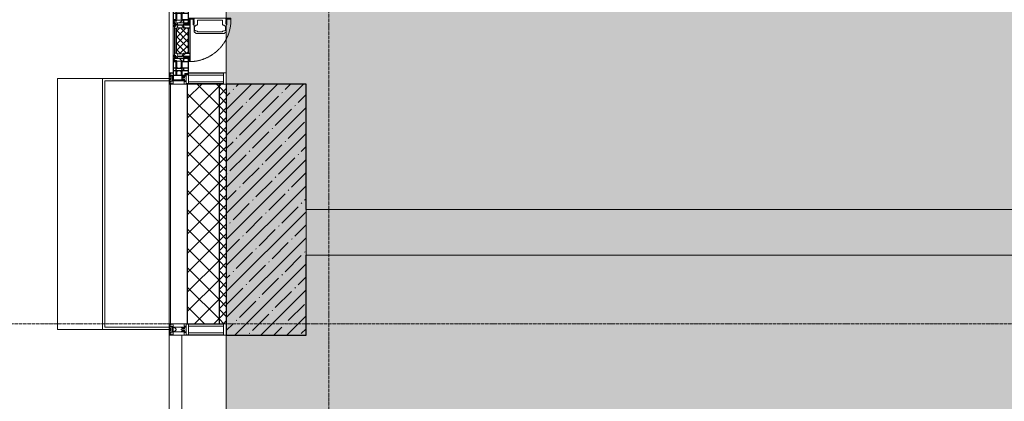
# Model space of a CAD drawing. Header units: millimetres. Extents: x -547442 to 178656, y -69521 to 11064.
# Tile 122 of 256: x -193658 to -189343, y -29466 to -27794. Entities that reach past the tile are written whole.
import ezdxf

# ---------------------------------------------------------------- set-up
doc = ezdxf.new("R2010")
doc.units = ezdxf.units.MM
doc.linetypes.add('-D1-02х01', pattern=[3, 2, -1])
doc.linetypes.add('-D1d1-15x02', pattern=[19, 15, -2, 0, -2])
for name, color, linetype, lineweight in [('_0', 7, 'Continuous', 13), ('A-COLS', 7, 'Continuous', 5), ('A-DETL-GENF', 7, 'Continuous', 5), ('A-GLAZ', 7, 'Continuous', 5), ('A-GLAZ-CURT', 8, 'Continuous', 5), ('A-GLAZ-CWMG', 8, 'Continuous', 5), ('A-WALL', 7, 'Continuous', 5), ('A-WALL-FNSH', 8, 'Continuous', 5), ('I-WALL', 7, 'Continuous', 5), ('S-COLS', 7, 'Continuous', 5), ('S-GRID', 7, 'Continuous', 5)]:
    doc.layers.add(name, color=color, linetype=linetype, lineweight=lineweight)

# ---------------------------------------------------------------- blocks, each defined once
blk = doc.blocks.new('System Panel - A_PAN_Glass-5023311-50_AS_M_L04')
at = {"layer": 'A-GLAZ-CURT'}
for p, q in [((910, 55), (-910, 55)), ((-910, 55), (-910, 0)), ((910, 0), (910, 55)), ((-910, 0), (910, 0))]:
    blk.add_line(p, q, dxfattribs=at)
blk = doc.blocks.new('Rectangular Mullion - R_StandardFrame_50Wx250H-3339793-50_AS_M_L04')
at = {"layer": 'A-GLAZ-CWMG'}
blk.add_line((-500, 5480), (-500, 7300), dxfattribs=at)
blk = doc.blocks.new('Rectangular Mullion - 50Wx250H-2623690-50_AS_M_L04')
at = {"layer": 'A-DETL-GENF'}
for p, q in [((-25, 65.2), (-25, 250)), ((-25, 250), (0, 250)), ((-23, 237.3), (0, 237.3)), ((-23, 237.3), (-23, 73.6)), ((-14.9, 84), (-14.9, 237.3)), ((25, 250), (0, 250)), ((23, 237.3), (0, 237.3)), ((14.9, 84), (14.9, 237.3)), ((23, 237.3), (23, 73.6)), ((25, 65.2), (25, 250)), ((-14, 65.2), (-25, 65.2)), ((0, 84), (-23, 84)), ((-0.5, 73.6), (-23, 73.6)), ((-14, 71.3), (-14, 65.2)), ((-10, 71.3), (-14, 71.3)), ((-10, 53), (-10, 71.3)), ((-8.7, 53), (-10, 53)), ((-10, 53), (-10, 17)), ((-8.7, 53), (-7, 54.7)), ((-7, 65.2), (-5.9, 67.3)), ((-7, 65.2), (-7, 54.7)), ((-4.1, 67.3), (-5.9, 67.3)), ((-4.1, 67.3), (-2.9, 65.1)), ((-2.9, 65.1), (-2.9, 54.6)), ((-1.3, 53), (-2.9, 54.6)), ((0, 53), (-1.3, 53)), ((0, 84), (23, 84)), ((0, 53), (1.3, 53)), ((0.5, 73.6), (23, 73.6)), ((1.3, 53), (2.9, 54.6)), ((4.1, 67.3), (2.9, 65.1)), ((2.9, 65.1), (2.9, 54.6)), ((4.1, 67.3), (5.9, 67.3)), ((7, 65.2), (5.9, 67.3)), ((7, 65.2), (7, 54.7)), ((8.7, 53), (7, 54.7)), ((8.7, 53), (10, 53)), ((10, 71.3), (14, 71.3)), ((10, 53), (10, 71.3)), ((10, 53), (10, 17)), ((14, 71.3), (14, 65.2)), ((14, 65.2), (25, 65.2)), ((-23.8, 14.6), (-25, 14.2)), ((-25, 0), (-25, 14.2)), ((-22.3, 17), (-23.8, 17)), ((-23.8, 17), (-23.8, 14.6)), ((-22.5, 10.6), (-23.8, 14.6)), ((-22.5, 10.6), (-23.7, 9.9)), ((-23.7, 1.3), (-23.7, 9.9)), ((-23.7, 1.3), (-11.8, 1.3)), ((-23.2, 10.2), (-22.5, 8)), ((-22.5, 8), (-22.5, 4.5)), ((-21.3, 4.5), (-22.5, 4.5)), ((-22.3, 17), (-22.3, 16)), ((-22.3, 16), (-21.3, 16)), ((-19, 17.6), (-21.3, 16)), ((-21.3, 4.5), (-21.3, 6.5)), ((-21.3, 6.5), (-14.2, 6.5)), ((-18.4, 16.6), (-19, 17.6)), ((-7.4, 16.6), (-18.4, 16.6)), ((-14.2, 6.5), (-14.2, 4.5)), ((-13.2, 4.5), (-14.2, 4.5)), ((-13.2, 4.5), (-12.2, 7.2)), ((-12.7, 7.6), (-11.3, 11.4)), ((-12.7, 7.6), (-11.8, 6.9)), ((-12.2, 9), (-12.2, 14.8)), ((-12.2, 14.8), (0, 14.8)), ((-11.8, 1.3), (-11.8, 6.9)), ((-10.5, 11.2), (-11.3, 11.4)), ((-10.5, 1.5), (-10.5, 11.2)), ((-4.8, 1.5), (-10.5, 1.5)), ((-10, 17), (-7.5, 17)), ((-8.5, 23), (-1.5, 30)), ((-8.5, 18.5), (-8.5, 23)), ((-7.5, 18.5), (-8.5, 18.5)), ((-7.5, 17), (-7.5, 18.5)), ((-7.4, 18), (-7.4, 16.6)), ((-2.6, 18), (-7.4, 18)), ((0, 8), (-4.8, 8)), ((-4.8, 1.5), (-4.8, 8)), ((-2.6, 18), (-2.6, 16.8)), ((-2.6, 16.8), (0, 16.8)), ((-1.5, 30), (0, 30)), ((1.5, 30), (0, 30)), ((2.6, 16.8), (0, 16.8)), ((0, 14.8), (0, 16.8)), ((0, 14.8), (0, 16.8)), ((12.2, 14.8), (0, 14.8)), ((0, 0), (0, 8)), ((0, 8), (4.8, 8)), ((0, 0), (0, 8)), ((8.5, 23), (1.5, 30)), ((2.6, 18), (2.6, 16.8)), ((2.6, 18), (7.4, 18)), ((4.8, 1.5), (4.8, 8)), ((4.8, 1.5), (10.5, 1.5)), ((7.4, 18), (7.4, 16.6)), ((7.4, 16.6), (18.4, 16.6)), ((7.5, 18.5), (8.5, 18.5)), ((7.5, 17), (7.5, 18.5)), ((10, 17), (7.5, 17)), ((8.5, 18.5), (8.5, 23)), ((10.5, 11.2), (11.3, 11.4)), ((10.5, 1.5), (10.5, 11.2)), ((12.7, 7.6), (11.3, 11.4)), ((12.7, 7.6), (11.8, 6.9)), ((11.8, 1.3), (11.8, 6.9)), ((23.7, 1.3), (11.8, 1.3)), ((12.2, 9), (12.2, 14.8)), ((13.2, 4.5), (12.2, 7.2)), ((13.2, 4.5), (14.2, 4.5)), ((21.3, 6.5), (14.2, 6.5)), ((14.2, 6.5), (14.2, 4.5)), ((18.4, 16.6), (19, 17.6)), ((19, 17.6), (21.3, 16)), ((22.3, 16), (21.3, 16)), ((21.3, 4.5), (21.3, 6.5)), ((21.3, 4.5), (22.5, 4.5)), ((22.3, 17), (22.3, 16)), ((22.3, 17), (23.8, 17)), ((22.5, 10.6), (23.8, 14.6)), ((22.5, 10.6), (23.7, 9.9)), ((23.2, 10.2), (22.5, 8)), ((22.5, 8), (22.5, 4.5)), ((23.7, 1.3), (23.7, 9.9)), ((23.8, 17), (23.8, 14.6)), ((23.8, 14.6), (25, 14.2)), ((25, 0), (25, 14.2)), ((-25, 0), (0, 0)), ((25, 0), (0, 0))]:
    blk.add_line(p, q, dxfattribs=at)
for centre, start, end in [((-0.5, 73.1), 360, 90), ((0.5, 73.1), 90, 180)]:
    blk.add_arc(centre, 0.5, start, end, dxfattribs=at)
blk = doc.blocks.new('Rectangular Mullion - R_StandardFrame_50Wx250H-4037282-50_AS_M_L04')
at = {"layer": 'A-GLAZ-CWMG', "lineweight": 9}
for p, q in [((-25, -250), (-25, 0)), ((-25, 0), (25, 0)), ((25, 0), (25, -250)), ((25, -250), (-25, -250))]:
    blk.add_line(p, q, dxfattribs=at)
blk = doc.blocks.new('Rectangular Mullion - 50Wx250H-V3-50_AS_M_L04')
at = {"layer": 'A-DETL-GENF'}
for p, q in [((-25, 84), (-25, 250)), ((-25, 250), (0, 250)), ((-23, 237.3), (0, 237.3)), ((-23, 237.3), (-23, 84)), ((-14.9, 84), (-14.9, 237.3)), ((25, 250), (0, 250)), ((23, 237.3), (0, 237.3)), ((14.9, 84), (14.9, 237.3)), ((23, 237.3), (23, 73.6)), ((25, 65.2), (25, 250)), ((0, 84), (-15, 84)), ((-0.5, 73.6), (-15, 73.6)), ((-10, 71.3), (-12, 71.3)), ((-10, 57.4), (-10, 71.3)), ((-7, 65.2), (-5.9, 67.3)), ((-7, 65.2), (-7, 57)), ((-4.1, 67.3), (-5.9, 67.3)), ((-4.1, 67.3), (-2.9, 65.1)), ((-2.9, 65.1), (-2.9, 57)), ((0, 84), (23, 84)), ((0.5, 73.6), (23, 73.6)), ((4.1, 67.3), (2.9, 65.1)), ((2.9, 65.1), (2.9, 57)), ((4.1, 67.3), (5.9, 67.3)), ((7, 65.2), (5.9, 67.3)), ((7, 65.2), (7, 54.7)), ((8.7, 53), (7, 54.7)), ((8.7, 53), (10, 53)), ((10, 71.3), (14, 71.3)), ((10, 53), (10, 71.3)), ((10, 53), (10, 17)), ((14, 71.3), (14, 65.2)), ((14, 65.2), (25, 65.2)), ((-23.8, 14.6), (-25, 14.2)), ((-25, 0), (-25, 14.2)), ((-23.8, 17), (-23.8, 14.6)), ((-22.5, 10.6), (-23.8, 14.6)), ((-22.5, 10.6), (-23.7, 9.9)), ((-23.7, 1.3), (-23.7, 9.9)), ((-23.7, 1.3), (-11.8, 1.3)), ((-23.2, 10.2), (-22.5, 8)), ((-22.5, 8), (-22.5, 4.5)), ((-21.3, 4.5), (-22.5, 4.5)), ((-22.3, 17), (-22.3, 16)), ((-22.3, 16), (-21.3, 16)), ((-19.9, 17), (-21.3, 16)), ((-21.3, 4.5), (-21.3, 6.5)), ((-21.3, 6.5), (-14.2, 6.5)), ((-7.4, 16.6), (-18.4, 16.6)), ((-14.2, 6.5), (-14.2, 4.5)), ((-13.2, 4.5), (-14.2, 4.5)), ((-13.2, 4.5), (-12.2, 7.2)), ((-12.7, 7.6), (-11.3, 11.4)), ((-12.7, 7.6), (-11.8, 6.9)), ((-12.2, 9), (-12.2, 14.8)), ((-12.2, 14.8), (0, 14.8)), ((-11.8, 1.3), (-11.8, 6.9)), ((-10.5, 11.2), (-11.3, 11.4)), ((-10.5, 1.5), (-10.5, 11.2)), ((-4.8, 1.5), (-10.5, 1.5)), ((0, 8), (-4.8, 8)), ((-4.8, 1.5), (-4.8, 8)), ((-2.6, 16.8), (0, 16.8)), ((2.6, 16.8), (0, 16.8)), ((0, 14.8), (0, 16.8)), ((0, 14.8), (0, 16.8)), ((12.2, 14.8), (0, 14.8)), ((0, 0), (0, 8)), ((0, 8), (4.8, 8)), ((0, 0), (0, 8)), ((4.8, 1.5), (4.8, 8)), ((4.8, 1.5), (10.5, 1.5)), ((8.5, 23), (6, 25.5)), ((6, 18), (7.4, 18)), ((7.4, 18), (7.4, 16.6)), ((7.4, 16.6), (18.4, 16.6)), ((7.5, 18.5), (8.5, 18.5)), ((7.5, 17), (7.5, 18.5)), ((10, 17), (7.5, 17)), ((8.5, 18.5), (8.5, 23)), ((10.5, 11.2), (11.3, 11.4)), ((10.5, 1.5), (10.5, 11.2)), ((12.7, 7.6), (11.3, 11.4)), ((12.7, 7.6), (11.8, 6.9)), ((11.8, 1.3), (11.8, 6.9)), ((23.7, 1.3), (11.8, 1.3)), ((12.2, 9), (12.2, 14.8)), ((13.2, 4.5), (12.2, 7.2)), ((13.2, 4.5), (14.2, 4.5)), ((21.3, 6.5), (14.2, 6.5)), ((14.2, 6.5), (14.2, 4.5)), ((18.4, 16.6), (19, 17.6)), ((19, 17.6), (21.3, 16)), ((22.3, 16), (21.3, 16)), ((21.3, 4.5), (21.3, 6.5)), ((21.3, 4.5), (22.5, 4.5)), ((22.3, 17), (22.3, 16)), ((22.3, 17), (23.8, 17)), ((22.5, 10.6), (23.8, 14.6)), ((22.5, 10.6), (23.7, 9.9)), ((23.2, 10.2), (22.5, 8)), ((22.5, 8), (22.5, 4.5)), ((23.7, 1.3), (23.7, 9.9)), ((23.8, 17), (23.8, 14.6)), ((23.8, 14.6), (25, 14.2)), ((25, 0), (25, 14.2)), ((-25, 0), (0, 0)), ((25, 0), (0, 0))]:
    blk.add_line(p, q, dxfattribs=at)
for centre, start, end in [((-0.5, 73.1), 360, 90), ((0.5, 73.1), 90, 180)]:
    blk.add_arc(centre, 0.5, start, end, dxfattribs=at)
blk = doc.blocks.new('Rectangular Mullion - R_StandardFrame_50Wx250H-3540733-50_AS_M_L04')
at = {"layer": 'A-GLAZ-CWMG', "lineweight": 9}
for p, q in [((-25, -17), (-25, 0)), ((-25, 0), (25, 0)), ((25, 0), (25, -250)), ((-25, -250), (-25, -84)), ((25, -250), (-25, -250))]:
    blk.add_line(p, q, dxfattribs=at)
blk = doc.blocks.new('A_PAN_Створка - 383мм-V24-50_AS_M_L04')
at = {"layer": 'A-GLAZ-CURT'}
h = blk.add_hatch(dxfattribs=at)
h.set_pattern_fill('FP_20', color=256, style=0, pattern_type=2)
h.set_pattern_definition([(315, (-11890, -750), (14.142136, 14.142136), []), (45, (-11890, -750), (-14.142136, 14.142136), [])])
h.paths.add_polyline_path([(-57.2, -36.4), (-57.2, -60.8), (-54.6, -63.4), (-53.6, -82.7), (54.6, -81.8), (55.5, -62.5), (57.2, -60.8), (57.2, -36.4), (54.9, -34.1), (54.5, -31.8), (-54.5, -31.8), (-54.9, -34.1)])
at = {"layer": 'A-DETL-GENF'}
for p, q in [((-70, -32.1), (-61.4, -23.5)), ((-70, -62.5), (-70, -32.1)), ((-67.8, -38.3), (-65.7, -37.4)), ((-67.8, -55.7), (-67.8, -38.3)), ((-65.7, -37.4), (-60.8, -34.7)), ((61.4, -23.5), (-61.4, -23.5)), ((-60.8, -34.7), (-57.3, -35.9)), ((-55.2, -33.8), (-57.3, -35.9)), ((-54.9, -34.1), (-57.2, -36.4)), ((-57.2, -36.4), (-57.2, -60.8)), ((-55.2, -33.8), (-54.8, -31.5)), ((-54.9, -25.8), (-53.9, -24.8)), ((-54.9, -29.5), (-54.9, -25.8)), ((-53.9, -30.5), (-54.9, -29.5)), ((-54.5, -31.8), (-54.9, -34.1)), ((0, -31.5), (-54.8, -31.5)), ((54.5, -31.8), (-54.5, -31.8)), ((-53.9, -24.8), (53.9, -24.8)), ((53.9, -30.5), (-53.9, -30.5)), ((0, -31.5), (54.8, -31.5)), ((54.9, -25.8), (53.9, -24.8)), ((53.9, -30.5), (54.9, -29.5)), ((54.9, -34.1), (54.5, -31.8)), ((55.2, -33.8), (54.8, -31.5)), ((54.9, -29.5), (54.9, -25.8)), ((57.2, -36.4), (54.9, -34.1)), ((55.2, -33.8), (57.3, -35.9)), ((57.2, -60.8), (57.2, -36.4)), ((60.8, -34.7), (57.3, -35.9)), ((65.7, -37.4), (60.8, -34.7)), ((70, -32.1), (61.4, -23.5)), ((67.8, -38.3), (65.7, -37.4)), ((67.8, -55.7), (67.8, -38.3)), ((70, -62.5), (70, -32.1)), ((-73.9, -62.5), (-70, -62.5)), ((-73.9, -87.5), (-73.9, -62.5)), ((-69.4, -66.5), (-73.9, -66.5)), ((-73.9, -81.5), (-69.4, -81.5)), ((-69.4, -85.5), (-73.9, -85.5)), ((-69.4, -81.5), (-69.4, -66.5)), ((-69.4, -90.3), (-69.4, -85.5)), ((-61.7, -62.5), (-67.9, -62.5)), ((-67.9, -62.5), (-67.9, -89.3)), ((-66, -56.5), (-67.8, -55.7)), ((-66, -56.5), (-62, -59.1)), ((-62, -59.1), (-60.7, -61)), ((-61.7, -64.9), (-61.7, -62.5)), ((-60.1, -67.7), (-61.7, -64.9)), ((-60.7, -61), (-57.4, -61)), ((-56.4, -67.7), (-60.1, -67.7)), ((-57.4, -61), (-54.9, -63.5)), ((-57.2, -60.8), (-54.6, -63.4)), ((-56.4, -89.4), (-56.4, -67.7)), ((-54.9, -63.5), (-54.9, -81.9)), ((-54.9, -81.9), (-53.8, -83)), ((-54.9, -85.6), (-53.9, -84.6)), ((-54.9, -89.3), (-54.9, -85.6)), ((-54.6, -63.4), (-54.6, -81.8)), ((-54.6, -81.8), (-53.6, -82.7)), ((-53.9, -84.6), (53.9, -84.6)), ((53.8, -83), (-53.8, -83)), ((-53.6, -82.7), (53.6, -82.7)), ((53.6, -82.7), (54.6, -81.8)), ((54.9, -81.9), (53.8, -83)), ((54.9, -85.6), (53.9, -84.6)), ((54.6, -63.4), (57.2, -60.8)), ((54.6, -81.8), (54.6, -63.4)), ((57.4, -61), (54.9, -63.5)), ((54.9, -63.5), (54.9, -81.9)), ((54.9, -89.3), (54.9, -85.6)), ((56.4, -67.7), (60.1, -67.7)), ((56.4, -89.4), (56.4, -67.7)), ((60.7, -61), (57.4, -61)), ((60.1, -67.7), (61.7, -64.9)), ((62, -59.1), (60.7, -61)), ((61.7, -62.5), (67.9, -62.5)), ((61.7, -64.9), (61.7, -62.5)), ((66, -56.5), (62, -59.1)), ((66, -56.5), (67.8, -55.7)), ((67.9, -62.5), (67.9, -89.3)), ((69.4, -66.5), (73.9, -66.5)), ((69.4, -81.5), (69.4, -66.5)), ((73.9, -81.5), (69.4, -81.5)), ((69.4, -85.5), (73.9, -85.5)), ((69.4, -90.3), (69.4, -85.5)), ((73.9, -62.5), (70, -62.5)), ((73.9, -87.5), (73.9, -62.5)), ((-91.5, -87.5), (-73.9, -87.5)), ((-91.5, -92), (-91.5, -87.5)), ((-91.5, -92), (91.5, -92)), ((-83.4, -90.3), (-83.4, -87.5)), ((-83.4, -90.3), (-69.4, -90.3)), ((-67.9, -89.3), (-66.9, -90.3)), ((-66.9, -90.3), (-57.4, -90.3)), ((-57.4, -90.3), (-56.4, -89.4)), ((-53.9, -90.3), (-54.9, -89.3)), ((53.9, -90.3), (-53.9, -90.3)), ((53.9, -90.3), (54.9, -89.3)), ((57.4, -90.3), (56.4, -89.4)), ((66.9, -90.3), (57.4, -90.3)), ((67.9, -89.3), (66.9, -90.3)), ((83.4, -90.3), (69.4, -90.3)), ((91.5, -87.5), (73.9, -87.5)), ((83.4, -90.3), (83.4, -87.5)), ((91.5, -92), (91.5, -87.5))]:
    blk.add_line(p, q, dxfattribs=at)
at = {"layer": 'A-DETL-GENF', "color": 9, "true_color": 0xc8c8c8}
for p, q in [((39.7, -109), (31.1, -117.6)), ((31.1, -117.6), (31.1, -240.4)), ((41.4, -123.8), (39.1, -124.2)), ((39.1, -179), (39.1, -124.2)), ((70.1, -109), (39.7, -109)), ((41.4, -123.8), (43.5, -121.7)), ((45, -113.3), (42.3, -118.2)), ((42.3, -118.2), (43.5, -121.7)), ((45.9, -111.2), (45, -113.3)), ((63.3, -111.2), (45.9, -111.2)), ((64.1, -113), (63.3, -111.2)), ((64.1, -113), (66.7, -117)), ((66.7, -117), (68.6, -118.3)), ((68.6, -118.3), (68.6, -121.6)), ((68.6, -121.6), (71.1, -124.1)), ((70.1, -105.1), (70.1, -109)), ((95.1, -105.1), (70.1, -105.1)), ((71.1, -124.1), (89.5, -124.1)), ((74.1, -109.6), (74.1, -105.1)), ((89.1, -109.6), (74.1, -109.6)), ((89.1, -105.1), (89.1, -109.6)), ((89.5, -124.1), (90.6, -125.2)), ((90.6, -125.2), (90.6, -232.8)), ((93.1, -109.6), (93.1, -105.1)), ((97.9, -109.6), (93.1, -109.6)), ((95.1, -87.5), (95.1, -105.1)), ((99.6, -87.5), (95.1, -87.5)), ((97.9, -95.6), (95.1, -95.6)), ((97.9, -95.6), (97.9, -109.6)), ((99.6, -270.5), (99.6, -87.5)), ((39.1, -179), (39.1, -233.8)), ((39.7, -249), (31.1, -240.4)), ((41.4, -234.2), (39.1, -233.8)), ((70.1, -249), (39.7, -249)), ((41.4, -234.2), (43.5, -236.3)), ((42.3, -239.8), (43.5, -236.3)), ((45, -244.7), (42.3, -239.8)), ((45.9, -246.8), (45, -244.7)), ((63.3, -246.8), (45.9, -246.8)), ((64.1, -245), (63.3, -246.8)), ((64.1, -245), (66.7, -241)), ((66.7, -241), (68.6, -239.7)), ((68.6, -236.4), (71.1, -233.9)), ((68.6, -239.7), (68.6, -236.4)), ((70.1, -252.9), (70.1, -249)), ((95.1, -252.9), (70.1, -252.9)), ((71.1, -233.9), (89.5, -233.9)), ((74.1, -248.4), (74.1, -252.9)), ((89.1, -248.4), (74.1, -248.4)), ((89.1, -252.9), (89.1, -248.4)), ((89.5, -233.9), (90.6, -232.8)), ((93.1, -248.4), (93.1, -252.9)), ((97.9, -248.4), (93.1, -248.4)), ((95.1, -270.5), (95.1, -252.9)), ((97.9, -262.4), (97.9, -248.4)), ((97.9, -262.4), (95.1, -262.4)), ((99.6, -270.5), (95.1, -270.5))]:
    blk.add_line(p, q, dxfattribs=at)
at = {"layer": 'A-GLAZ'}
for p, q in [((-67.9, -17), (-171, -17)), ((-171, -17), (-171, -57)), ((-171, -18.5), (-153.5, -18.5)), ((-153.5, -18.5), (-152, -20)), ((-152, -20), (-152, -73.5)), ((-150.5, -17), (-150.5, -29.4)), ((-132.4, -18.6), (-150.5, -18.6)), ((-150.5, -29.4), (-132.4, -29.4)), ((-150.5, -33.6), (-150.5, -68)), ((-136.3, -33.6), (-150.5, -33.6)), ((-137.2, -31), (-135.8, -35)), ((-132.5, -31), (-137.2, -31)), ((-132.1, -36.8), (-135.8, -35)), ((-132.5, -31.9), (-133.4, -33.7)), ((-133.4, -33.7), (-130.1, -35.3)), ((-132.5, -31.9), (-132.5, -31)), ((-132.4, -29.4), (-132.4, -18.6)), ((-132.1, -49), (-132.1, -36.8)), ((-131, -18.2), (-131, -29.5)), ((-120.8, -18.2), (-131, -18.2)), ((-131, -29.5), (-120.8, -29.5)), ((-131, -30.9), (-131, -33)), ((-120.8, -30.9), (-131, -30.9)), ((-129.4, -34.6), (-131, -33)), ((-130.1, -35.3), (-129.4, -34.6)), ((-130.1, -35.3), (-130.1, -50.4)), ((-122.4, -34.6), (-120.8, -33)), ((-121.7, -35.3), (-122.4, -34.6)), ((-118.4, -33.7), (-121.7, -35.3)), ((-121.7, -35.3), (-121.7, -50.4)), ((-120.8, -18.2), (-120.8, -29.5)), ((-120.8, -30.9), (-120.8, -33)), ((-119.7, -36.8), (-115.9, -35)), ((-119.7, -49), (-119.7, -36.8)), ((-119.3, -18.6), (-92.5, -18.6)), ((-119.3, -29.4), (-119.3, -18.6)), ((-92.5, -29.4), (-119.3, -29.4)), ((-119.3, -31), (-114.6, -31)), ((-119.3, -31.9), (-119.3, -31)), ((-119.3, -31.9), (-118.4, -33.7)), ((-114.6, -31), (-115.9, -35)), ((-94.1, -33.5), (-115.4, -33.5)), ((-89.9, -35.1), (-94.1, -33.5)), ((-92.5, -18.6), (-92.5, -29.4)), ((-90.8, -18.5), (-90.8, -29.4)), ((-87.3, -18.5), (-90.8, -18.5)), ((-90.8, -29.4), (-85.9, -29.4)), ((-89.9, -32.5), (-89.9, -35.1)), ((-85.9, -32.5), (-89.9, -32.5)), ((-89.9, -35.1), (-89.9, -50.9)), ((-87.3, -20.4), (-87.3, -18.5)), ((-87.3, -20.4), (-87.3, -21.9)), ((-84.8, -20.4), (-87.3, -20.4)), ((-87.3, -21.9), (-85.9, -21.9)), ((-85.9, -18.2), (-85.9, -20.4)), ((-75.9, -18.2), (-85.9, -18.2)), ((-85.9, -21.9), (-85.9, -29.4)), ((-85.9, -29.4), (-85.9, -32.5)), ((-83.4, -20.4), (-84.8, -20.4)), ((-70, -33.8), (-83.4, -20.4)), ((-78, -84), (-78, -23.5)), ((-78, -23.5), (-67.9, -23.5)), ((-78, -36.8), (-70, -36.8)), ((-78, -45.6), (-78, -36.8)), ((-75.9, -21.5), (-75.9, -18.2)), ((-75.9, -21.5), (-75.9, -23.5)), ((-74.9, -21.5), (-75.9, -21.5)), ((-75.9, -23.5), (-73, -23.5)), ((-74.9, -17.9), (-74.9, -21.5)), ((-68.9, -17.9), (-74.9, -17.9)), ((-67.2, -29.3), (-73, -23.5)), ((-61.4, -23.5), (-70, -32.1)), ((-70, -32.1), (-70, -62.5)), ((-70, -36.8), (-70, -33.8)), ((-68.9, -21.5), (-68.9, -17.9)), ((-67.9, -21.5), (-68.9, -21.5)), ((67.9, -17), (-67.9, -17)), ((-61.4, -23.5), (-67.9, -17)), ((-67.9, -17), (-67.9, -23.5)), ((-67.9, -17), (67.9, -17)), ((-67.9, -21.5), (-67.9, -23.5)), ((-67.9, -23.5), (-64.6, -26.8)), ((-67.9, -23.5), (-64.6, -26.8)), ((-64.6, -26.8), (-67.2, -29.3)), ((-64.6, -26.8), (-61.4, -23.5)), ((61.4, -23.5), (-61.4, -23.5)), ((67.9, -17), (61.4, -23.5)), ((70, -32.1), (61.4, -23.5)), ((61.4, -23.5), (64.6, -26.8)), ((67.9, -23.5), (64.6, -26.8)), ((64.6, -26.8), (67.9, -23.5)), ((64.6, -26.8), (67.2, -29.3)), ((67.2, -29.3), (73, -23.5)), ((67.9, -23.5), (67.9, -17)), ((171, -17), (67.9, -17)), ((67.9, -21.5), (67.9, -23.5)), ((67.9, -21.5), (68.9, -21.5)), ((67.9, -23.5), (78, -23.5)), ((68.9, -17.9), (74.9, -17.9)), ((68.9, -21.5), (68.9, -17.9)), ((70, -33.8), (83.4, -20.4)), ((70, -62.5), (70, -32.1)), ((70, -36.8), (70, -33.8)), ((78, -36.8), (70, -36.8)), ((75.9, -23.5), (73, -23.5)), ((74.9, -17.9), (74.9, -21.5)), ((74.9, -21.5), (75.9, -21.5)), ((75.9, -18.2), (85.9, -18.2)), ((75.9, -21.5), (75.9, -18.2)), ((75.9, -21.5), (75.9, -23.5)), ((78, -23.5), (78, -84)), ((78, -45.6), (78, -36.8)), ((83.4, -20.4), (84.8, -20.4)), ((84.8, -20.4), (87.3, -20.4)), ((85.9, -18.2), (85.9, -20.4)), ((85.9, -21.9), (85.9, -29.4)), ((87.3, -21.9), (85.9, -21.9)), ((85.9, -29.4), (85.9, -32.5)), ((90.8, -29.4), (85.9, -29.4)), ((85.9, -32.5), (89.9, -32.5)), ((87.3, -18.5), (90.8, -18.5)), ((87.3, -20.4), (87.3, -18.5)), ((87.3, -20.4), (87.3, -21.9)), ((89.9, -32.5), (89.9, -35.1)), ((89.9, -35.1), (94.1, -33.5)), ((89.9, -35.1), (89.9, -50.9)), ((90.8, -18.5), (90.8, -29.4)), ((92.5, -18.6), (92.5, -29.4)), ((119.3, -18.6), (92.5, -18.6)), ((92.5, -29.4), (119.3, -29.4)), ((94.1, -33.5), (115.4, -33.5)), ((114.6, -31), (115.9, -35)), ((119.3, -31), (114.6, -31)), ((119.7, -36.8), (115.9, -35)), ((119.3, -31.9), (118.4, -33.7)), ((118.4, -33.7), (121.7, -35.3)), ((119.3, -29.4), (119.3, -18.6)), ((119.3, -31.9), (119.3, -31)), ((119.7, -49), (119.7, -36.8)), ((120.8, -18.2), (120.8, -29.5)), ((120.8, -18.2), (131, -18.2)), ((131, -29.5), (120.8, -29.5)), ((120.8, -30.9), (120.8, -33)), ((120.8, -30.9), (131, -30.9)), ((122.4, -34.6), (120.8, -33)), ((121.7, -35.3), (122.4, -34.6)), ((121.7, -35.3), (121.7, -50.4)), ((129.4, -34.6), (131, -33)), ((130.1, -35.3), (129.4, -34.6)), ((133.4, -33.7), (130.1, -35.3)), ((130.1, -35.3), (130.1, -50.4)), ((131, -18.2), (131, -29.5)), ((131, -30.9), (131, -33)), ((132.1, -36.8), (135.8, -35)), ((132.1, -49), (132.1, -36.8)), ((132.4, -18.6), (150.5, -18.6)), ((132.4, -29.4), (132.4, -18.6)), ((150.5, -29.4), (132.4, -29.4)), ((132.5, -31), (137.2, -31)), ((132.5, -31.9), (132.5, -31)), ((132.5, -31.9), (133.4, -33.7)), ((137.2, -31), (135.8, -35)), ((136.3, -33.6), (150.5, -33.6)), ((150.5, -17), (150.5, -29.4)), ((150.5, -33.6), (150.5, -68)), ((153.5, -18.5), (152, -20)), ((152, -20), (152, -73.5)), ((171, -18.5), (153.5, -18.5)), ((171, -57), (171, -17)), ((-171, -55.5), (-152, -55.5)), ((-171, -57), (-156, -57)), ((-153, -60), (-153, -73.5)), ((-153, -73.5), (-150, -73.5)), ((-136.4, -52.4), (-150.5, -52.4)), ((-150.5, -56.6), (-132.4, -56.6)), ((-150.5, -68), (-143.5, -68)), ((-150.5, -69.5), (-150.5, -73.5)), ((-145, -69.5), (-150.5, -69.5)), ((-150, -73.5), (-150, -84)), ((-150, -84), (-78, -84)), ((-148.5, -81), (-148.5, -82.5)), ((-143.5, -81), (-148.5, -81)), ((-148.5, -82.5), (-132.4, -82.5)), ((-145, -69.5), (-145, -79.5)), ((-143.5, -68), (-143.5, -81)), ((-137.2, -54.8), (-135.8, -50.8)), ((-132.5, -54.8), (-137.2, -54.8)), ((-132.1, -49), (-135.8, -50.8)), ((-133.4, -52), (-130.1, -50.4)), ((-132.5, -53.8), (-133.4, -52)), ((-132.5, -53.8), (-132.5, -54.8)), ((-132.4, -56.6), (-132.4, -82.5)), ((-129.4, -51.1), (-131, -52.7)), ((-131, -55.1), (-131, -52.7)), ((-120.8, -55.1), (-131, -55.1)), ((-131, -56.5), (-131, -62.6)), ((-131, -56.5), (-120.8, -56.5)), ((-120.8, -62.6), (-131, -62.6)), ((-131, -64.6), (-120.8, -64.6)), ((-131, -82.5), (-131, -64.6)), ((-131, -82.5), (-120.8, -82.5)), ((-130.1, -50.4), (-129.4, -51.1)), ((-121.7, -50.4), (-122.4, -51.1)), ((-122.4, -51.1), (-120.8, -52.7)), ((-118.4, -52), (-121.7, -50.4)), ((-120.8, -55.1), (-120.8, -52.7)), ((-120.8, -56.5), (-120.8, -62.6)), ((-120.8, -82.5), (-120.8, -64.6)), ((-119.7, -49), (-115.9, -50.8)), ((-119.3, -53.8), (-118.4, -52)), ((-119.3, -53.8), (-119.3, -54.8)), ((-119.3, -54.8), (-114.6, -54.8)), ((-119.3, -56.6), (-119.3, -82.5)), ((-92.5, -56.6), (-119.3, -56.6)), ((-119.3, -82.5), (-92.5, -82.5)), ((-114.6, -54.8), (-115.9, -50.8)), ((-94.1, -52.5), (-115.3, -52.5)), ((-89.9, -50.9), (-94.1, -52.5)), ((-92.5, -56.6), (-92.5, -82.5)), ((-90.8, -56.6), (-85.9, -56.6)), ((-90.8, -62.7), (-90.8, -56.6)), ((-80.4, -62.7), (-90.8, -62.7)), ((-90.8, -64.6), (-90.8, -82.5)), ((-80.1, -64.6), (-90.8, -64.6)), ((-90.8, -82.5), (-79.5, -82.5)), ((-89.9, -52.2), (-89.9, -50.9)), ((-89.9, -52.2), (-88.6, -53.5)), ((-85.9, -53.5), (-88.6, -53.5)), ((-85.9, -53.5), (-78, -45.6)), ((-85.9, -56.6), (-85.9, -53.5)), ((-78, -84), (-85, -84)), ((-85, -84), (-85, -87.5)), ((-80.4, -61.1), (-80.4, -62.7)), ((-78, -61.1), (-80.4, -61.1)), ((-80.1, -66.1), (-80.1, -64.6)), ((-78, -66.1), (-80.1, -66.1)), ((-79.5, -80.6), (-78, -80.6)), ((-79.5, -82.5), (-79.5, -80.6)), ((-78, -66.1), (-78, -61.1)), ((-78, -87.5), (-78, -84)), ((-78, -84), (-73.9, -84)), ((-70, -62.5), (-73.9, -62.5)), ((-73.9, -62.5), (-73.9, -87.5)), ((73.9, -62.5), (70, -62.5)), ((73.9, -87.5), (73.9, -62.5)), ((73.9, -84), (78, -84)), ((85.9, -53.5), (78, -45.6)), ((78, -61.1), (80.4, -61.1)), ((78, -66.1), (78, -61.1)), ((78, -66.1), (80.1, -66.1)), ((79.5, -80.6), (78, -80.6)), ((78, -87.5), (78, -84)), ((78, -84), (85, -84)), ((78, -84), (150, -84)), ((79.5, -82.5), (79.5, -80.6)), ((90.8, -82.5), (79.5, -82.5)), ((80.1, -64.6), (90.8, -64.6)), ((80.1, -66.1), (80.1, -64.6)), ((80.4, -61.1), (80.4, -62.7)), ((80.4, -62.7), (90.8, -62.7)), ((85, -84), (85, -87.5)), ((85.9, -53.5), (88.6, -53.5)), ((85.9, -56.6), (85.9, -53.5)), ((90.8, -56.6), (85.9, -56.6)), ((89.9, -52.2), (88.6, -53.5)), ((89.9, -50.9), (94.1, -52.5)), ((89.9, -52.2), (89.9, -50.9)), ((90.8, -62.7), (90.8, -56.6)), ((90.8, -64.6), (90.8, -82.5)), ((92.5, -56.6), (119.3, -56.6)), ((92.5, -56.6), (92.5, -82.5)), ((119.3, -82.5), (92.5, -82.5)), ((94.1, -52.5), (115.3, -52.5)), ((114.6, -54.8), (115.9, -50.8)), ((119.3, -54.8), (114.6, -54.8)), ((119.7, -49), (115.9, -50.8)), ((118.4, -52), (121.7, -50.4)), ((119.3, -53.8), (118.4, -52)), ((119.3, -53.8), (119.3, -54.8)), ((119.3, -56.6), (119.3, -82.5)), ((122.4, -51.1), (120.8, -52.7)), ((120.8, -55.1), (120.8, -52.7)), ((120.8, -55.1), (131, -55.1)), ((120.8, -56.5), (120.8, -62.6)), ((131, -56.5), (120.8, -56.5)), ((120.8, -62.6), (131, -62.6)), ((120.8, -82.5), (120.8, -64.6)), ((131, -64.6), (120.8, -64.6)), ((131, -82.5), (120.8, -82.5)), ((121.7, -50.4), (122.4, -51.1)), ((130.1, -50.4), (129.4, -51.1)), ((129.4, -51.1), (131, -52.7)), ((133.4, -52), (130.1, -50.4)), ((131, -55.1), (131, -52.7)), ((131, -56.5), (131, -62.6)), ((131, -82.5), (131, -64.6)), ((132.1, -49), (135.8, -50.8)), ((150.5, -56.6), (132.4, -56.6)), ((132.4, -56.6), (132.4, -82.5)), ((148.5, -82.5), (132.4, -82.5)), ((132.5, -53.8), (133.4, -52)), ((132.5, -53.8), (132.5, -54.8)), ((132.5, -54.8), (137.2, -54.8)), ((137.2, -54.8), (135.8, -50.8)), ((136.4, -52.4), (150.5, -52.4)), ((143.5, -68), (143.5, -81)), ((150.5, -68), (143.5, -68)), ((143.5, -81), (148.5, -81)), ((145, -69.5), (150.5, -69.5)), ((145, -69.5), (145, -79.5)), ((148.5, -81), (148.5, -82.5)), ((150, -84), (150, -73.5)), ((150, -73.5), (153, -73.5)), ((150.5, -69.5), (150.5, -73.5)), ((171, -55.5), (152, -55.5)), ((153, -73.5), (153, -60)), ((156, -57), (171, -57)), ((-73.9, -87.5), (-91.5, -87.5)), ((-91.5, -87.5), (-91.5, -92)), ((-91.5, -92), (91.5, -92)), ((-85, -87.5), (-78, -87.5)), ((91.5, -87.5), (73.9, -87.5)), ((85, -87.5), (78, -87.5)), ((91.5, -92), (91.5, -87.5))]:
    blk.add_line(p, q, dxfattribs=at)
for centre, start, end in [((-156, -60), 0, 90), ((156, -60), 90, 180)]:
    blk.add_arc(centre, 3, start, end, dxfattribs=at)
at = {"layer": 'A-GLAZ', "linetype": '-D1-02х01'}
blk.add_arc((91.4, -87.5), 183, 181.4091, 271.1445, dxfattribs=at)
blk = doc.blocks.new('Rectangular Mullion - R_StandardFrame_50Wx250H-V23-50_AS_M_L04')
at = {"layer": 'A-GLAZ-CWMG'}
for p, q in [((-750, 5430), (-750, 5150)), ((-500, 5430), (-500, 5389.6)), ((-500, 5360.1), (-500, 5150))]:
    blk.add_line(p, q, dxfattribs=at)
blk = doc.blocks.new('RST_AR_KMN_R22_B3_FCD_rvt-1-50_AS_M_L04')
at = {"layer": 'A-WALL'}
h = blk.add_hatch(dxfattribs=at)
h.set_pattern_fill('FP_7', color=256, style=0, pattern_type=2)
h.set_pattern_definition([(45, (0, 0), (-42.4264, 42.4264), []), (135, (0, 0), (-42.4264, -42.4264), [])])
h.paths.add_polyline_path([(-530, 10650), (-530, 11700), (-670, 11700), (-670, 10650), (-627.6, 10650)])
h = blk.add_hatch(dxfattribs=at)
h.set_pattern_fill('FP_6', color=256, style=0, pattern_type=2)
h.set_pattern_definition([(45, (0, 0), (-21.2132, 21.2132), []), (135, (0, 0), (-21.2132, -21.2132), [])])
h.paths.add_polyline_path([(-500, 10650), (-500, 11700), (-530, 11700), (-530, 10650)])
at = {"layer": 'A-COLS'}
for p, q in [((-1239.7, 11725), (-1042.7, 11725)), ((-1239.7, 11725), (-1239.7, 10625)), ((-1042.7, 10625), (-1239.7, 10625))]:
    blk.add_line(p, q, dxfattribs=at)
at = {"layer": 'A-COLS', "lineweight": 18}
for p, q in [((-750, 11725), (-1042.7, 11725)), ((-1042.7, 11725), (-1042.7, 10625)), ((-1032.6, 10635), (-1032.6, 11715)), ((-1032.6, 11715), (-750, 11715)), ((-750, 11715), (-750, 11725)), ((-1042.7, 10625), (-750, 10625)), ((-750, 10635), (-1032.6, 10635)), ((-750, 10625), (-750, 10635))]:
    blk.add_line(p, q, dxfattribs=at)
at = {"layer": 'A-WALL'}
for p, q in [((-670, 11700), (-745, 11700)), ((-745, 10650), (-745, 11700)), ((-500, 11700), (-530, 11700)), ((-500, 10650), (-500, 11700)), ((-745, 10650), (-670, 10650)), ((-530, 10650), (-500, 10650))]:
    blk.add_line(p, q, dxfattribs=at)
at = {"layer": 'A-WALL', "lineweight": 25}
for p, q in [((-530, 11700), (-670, 11700)), ((-670, 10650), (-670, 11700)), ((-530, 10650), (-530, 11700)), ((-670, 10650), (-530, 10650))]:
    blk.add_line(p, q, dxfattribs=at)
at = {"layer": 'A-WALL-FNSH'}
for p, q in [((-750, 11700), (-750, 10650)), ((-745, 11700), (-750, 11700)), ((-750, 10650), (-745, 10650))]:
    blk.add_line(p, q, dxfattribs=at)
at = {"layer": 'A-GLAZ-CURT', "lineweight": 5}
for name, p, rotation in [('A_PAN_Створка - 383мм-V24-50_AS_M_L04', (-750, 11890), 89.99999999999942), ('System Panel - A_PAN_Glass-5023311-50_AS_M_L04', (-750, 9690), 269.9999999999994)]:
    blk.add_blockref(name, p, dxfattribs=dict(at, rotation=rotation))
at = {"layer": 'A-GLAZ-CWMG', "lineweight": 5}
for name, p in [('Rectangular Mullion - R_StandardFrame_50Wx250H-V23-50_AS_M_L04', (0, 6600)), ('Rectangular Mullion - R_StandardFrame_50Wx250H-3339793-50_AS_M_L04', (0, 3300))]:
    blk.add_blockref(name, p, dxfattribs=at)
at = {"layer": 'A-GLAZ-CWMG', "lineweight": 5, "rotation": 269.9999999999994}
for name, p in [('Rectangular Mullion - 50Wx250H-V3-50_AS_M_L04', (-750, 11725)), ('Rectangular Mullion - 50Wx250H-2623690-50_AS_M_L04', (-750, 10625))]:
    blk.add_blockref(name, p, dxfattribs=at)
at = {"layer": 'A-GLAZ-CWMG', "lineweight": 5, "extrusion": (0, 0, -1), "rotation": 270.0000000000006}
for name, p in [('Rectangular Mullion - R_StandardFrame_50Wx250H-3540733-50_AS_M_L04', (750, 11725)), ('Rectangular Mullion - R_StandardFrame_50Wx250H-4037282-50_AS_M_L04', (750, 10625))]:
    blk.add_blockref(name, p, dxfattribs=at)

msp = doc.modelspace()

# ---------------------------------------------------------------- hatches: boundary and pattern name
at = {"layer": '_0', "transparency": 33554534}
h = msp.add_hatch(color=252, dxfattribs=at)
h.dxf.hatch_style = 1
h.paths.add_polyline_path([(-186002.9, -33026.5), (-186002.9, -29776.5), (-183952.9, -29776.5), (-183952.9, -25726.5), (-179002.9, -25726.5), (-179002.9, -27226.5), (-177452.9, -27226.5), (-177452.9, -20826.5), (-185852.9, -20826.5), (-185852.9, -19026.5), (-187502.9, -19026.5), (-187502.9, -17026.5), (-182952.9, -17026.5), (-182952.9, -18726.5), (-163952.9, -18726.5), (-163952.9, -17026.5), (-160672.9, -17026.5), (-160672.9, -19026.5), (-161752.9, -19026.5), (-161752.9, -20826.5), (-169752.9, -20826.5), (-169752.9, -29776.5), (-161802.9, -29776.5), (-161802.9, -30176.5), (-161302.9, -30176.5), (-161302.9, -33026.5), (-163452.9, -33026.5), (-163452.9, -31876.5), (-183852.9, -31876.5), (-183852.9, -33026.5)], flags=16)
h.paths.add_polyline_path([(-192753.7, -10325.7), (-154802.1, -10325.7), (-154802.1, -40277.3), (-192753.7, -40277.3)])
at = {"layer": 'I-WALL'}
h = msp.add_hatch(dxfattribs=at)
h.set_pattern_fill('FP_43', color=256, style=0, pattern_type=2)
h.set_pattern_definition([(45, (-192252.93, -39776.5), (-75.43415, 75.43415), [106.68, -17.78, 3.556, -17.78]), (45, (-192252.93, -39701.11), (-75.43415, 75.43415), []), (50, (-192252.93, -39776.5), (127.5292, -11.1576), [13.335, -146.685]), (355, (-192252.93, -39776.5), (-24.6697, 133.74), [10.668, -117.348]), (100.451, (-192242.31, -39777.43), (102.8597, 122.5818), [11.333, -124.663]), (46.184, (-192252.93, -39740.94), (189.7552, -29.4304), [20.002, -220.027]), (96.636, (-192237.12, -39743.4), (166.1822, 173.1996), [17, -186.995]), (351.184, (-192252.93, -39740.94), (166.184, 173.1976), [16.002, -176.022]), (21, (-192235.15, -39749.83), (106.1303, -71.586), [13.335, -146.685]), (326, (-192235.15, -39749.83), (43.2619, 128.9318), [10.668, -117.348]), (71.451, (-192226.31, -39755.8), (149.392, 57.345), [11.333, -124.663]), (37.5, (-192252.935, -39776.5), (2.16223, 59.18836), [3.353, -112.573, 3.353, -115.773, -117.792]), (37.5, (-192252.935, -39776.5), (2.16223, 59.18836), [-235.052, 3.353, -114.44]), (7.5, (-192252.935, -39776.5), (46.77386, 70.12615), [3.353, -64.567, 3.353, -109.906, -44.894]), (7.5, (-192252.935, -39776.5), (46.77386, 70.12615), [-181.178, 3.353, -41.542]), (327.5, (-192292.584, -39776.5), (94.91367, -4.0101), [3.353, -41.097, 3.353, -135.331, -184.023]), (327.5, (-192292.584, -39776.5), (94.91367, -4.0101), [-183.134, 3.353, -180.67]), (317.5, (-192310.36, -39776.5), (103.69057, 17.7988), [3.353, -54.432, 3.353, -88.748, -130.683]), (317.5, (-192310.36, -39776.5), (103.69057, 17.7988), [-149.885, 3.353, -127.33])])
h.paths.add_polyline_path([(-186402.9, -28826.5), (-186002.9, -28826.5), (-186002.9, -28626.5), (-192402.9, -28626.5), (-192402.9, -28826.5), (-186495.4, -28826.5)])
at = {"layer": 'S-COLS'}
h = msp.add_hatch(dxfattribs=at)
h.set_pattern_fill('FP_1', color=256, style=0, pattern_type=2)
h.set_pattern_definition([(45, (-192252.935, -39776.5), (-57.0246, 57.0246), []), (45, (-192195.91, -39776.5), (-57.0246, 57.0246), [100.806, -20.161, 3.353, -16.808])])
h.paths.add_polyline_path([(-192752.9, -29176.5), (-192402.9, -29176.5), (-192402.9, -28076.5), (-192752.9, -28076.5), (-192752.9, -28683.7)])

# ---------------------------------------------------------------- linework, layer by layer
at = {"layer": 'A-WALL', "lineweight": 9}
for p, q in [((-185802.9, -28626.5), (-192402.9, -28626.5)), ((-192402.9, -28826.5), (-188402.7, -28826.5))]:
    msp.add_line(p, q, dxfattribs=at)
at = {"layer": 'A-WALL'}
msp.add_line((-192402.9, -28626.5), (-192402.9, -28826.5), dxfattribs=at)
at = {"layer": 'I-WALL'}
for p, q in [((-192753.7, -28026.5), (-192753.7, -27816.4)), ((-192752.9, -27816.4), (-192752.9, -28026.5)), ((-192753.7, -30996.5), (-192753.7, -29176.5)), ((-192752.9, -29176.5), (-192752.9, -30996.5))]:
    msp.add_line(p, q, dxfattribs=at)
at = {"layer": 'S-COLS', "lineweight": 25}
for p, q in [((-192752.9, -28076.5), (-192752.9, -29176.5)), ((-192402.9, -28076.5), (-192752.9, -28076.5)), ((-192402.9, -28626.5), (-192402.9, -28076.5)), ((-192402.9, -29176.5), (-192402.9, -28826.5)), ((-192752.9, -29176.5), (-192402.9, -29176.5))]:
    msp.add_line(p, q, dxfattribs=at)
at = {"layer": 'S-COLS'}
msp.add_line((-192402.9, -28826.5), (-192402.9, -28626.5), dxfattribs=at)
at = {"layer": 'S-GRID', "linetype": '-D1d1-15x02'}
for p, q in [((-192302.9, -42472.4), (-192302.9, -9046.8)), ((-195323.9, -29126.5), (-153344.6, -29126.5))]:
    msp.add_line(p, q, dxfattribs=at)

# ---------------------------------------------------------------- block references
at = {"lineweight": 5}
msp.add_blockref('RST_AR_KMN_R22_B3_FCD_rvt-1-50_AS_M_L04', (-192252.9, -39776.5), dxfattribs=at)

doc.saveas('drawing.dxf')
